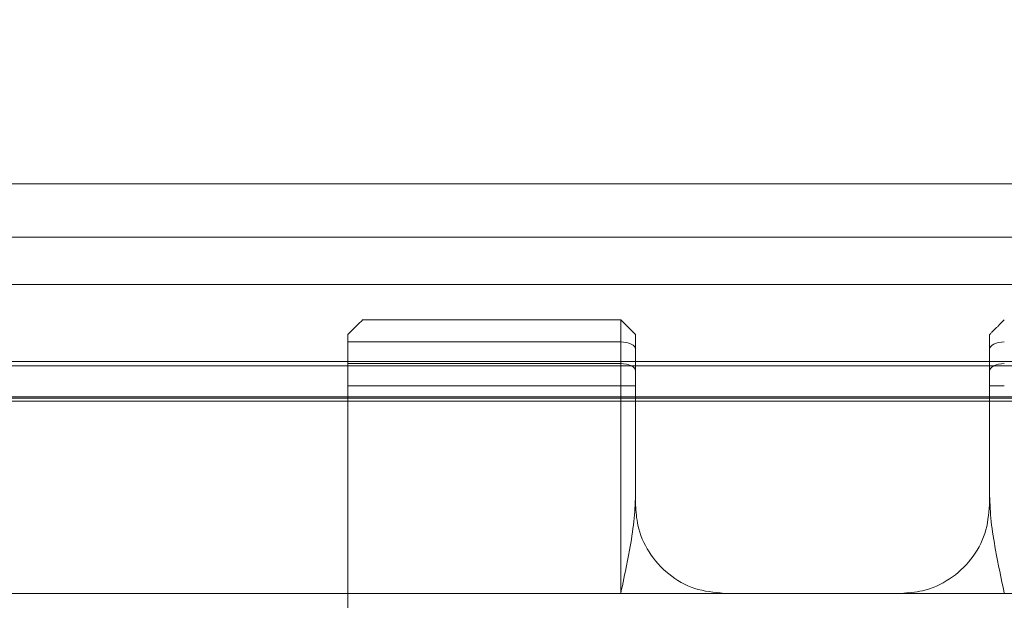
# Model space of a CAD drawing. Header units: inches. Extents: x 0.54 to 10.46, y 0.74 to 7.76.
# Tile 50 of 78: x 7.87 to 8.33, y 4.79 to 5.06. Entities that reach past the tile are written whole.
import ezdxf

# ---------------------------------------------------------------- set-up
doc = ezdxf.new("R2010")
doc.units = ezdxf.units.IN
doc.header["$MEASUREMENT"] = 0
doc.layers.add('BG', color=7, linetype='Continuous')
doc.layers.add('MCG-INT-4FT', color=7, linetype='Continuous')

# ---------------------------------------------------------------- blocks, each defined once
blk = doc.blocks.new('block 3')
at = {"layer": 'BG', "true_color": 0xffffff}
h = blk.add_hatch(color=7, dxfattribs=at)
h.dxf.hatch_style = 2
edge = h.paths.add_edge_path()
edge.add_spline(control_points=[(10.29599, 0.90612), (10.29599, 0.90612), (0.87112, 0.90612), (0.87112, 0.90612), (0.87016, 0.90612), (0.86938, 0.90689), (0.86938, 0.90785), (0.86938, 0.90785), (0.86938, 7.59215), (0.86938, 7.59215), (0.86938, 7.59311), (0.87016, 7.59389), (0.87112, 7.59389), (0.87112, 7.59389), (10.29599, 7.59389), (10.29599, 7.59389), (10.29696, 7.59389), (10.29773, 7.59311), (10.29773, 7.59215), (10.29773, 7.59215), (10.29773, 0.90785), (10.29773, 0.90785), (10.29773, 0.90689), (10.29696, 0.90612), (10.29599, 0.90612)], knot_values=[0, 0, 0, 0, 1, 1, 1, 2, 2, 2, 3, 3, 3, 4, 4, 4, 5, 5, 5, 6, 6, 6, 7, 7, 7, 8, 8, 8, 8], degree=3, periodic=1)
h.paths.add_polyline_path([(0.87286, 0.90959), (10.29426, 0.90959), (10.29426, 7.59042), (0.87286, 7.59042)])
at = {"layer": 'BG', "lineweight": 0}
blk.add_open_spline([(10.29599, 0.90612), (10.29599, 0.90612), (0.87112, 0.90612), (0.87112, 0.90612), (0.87016, 0.90612), (0.86938, 0.90689), (0.86938, 0.90785), (0.86938, 0.90785), (0.86938, 7.59215), (0.86938, 7.59215), (0.86938, 7.59311), (0.87016, 7.59389), (0.87112, 7.59389), (0.87112, 7.59389), (10.29599, 7.59389), (10.29599, 7.59389), (10.29696, 7.59389), (10.29773, 7.59311), (10.29773, 7.59215), (10.29773, 7.59215), (10.29773, 0.90785), (10.29773, 0.90785), (10.29773, 0.90689), (10.29696, 0.90612), (10.29599, 0.90612)], degree=3, knots=[0, 0, 0, 0, 1, 1, 1, 2, 2, 2, 3, 3, 3, 4, 4, 4, 5, 5, 5, 6, 6, 6, 7, 7, 7, 8, 8, 8, 8], dxfattribs=at)
blk = doc.blocks.new('block 2')
at = {"layer": 'BG'}
blk.add_blockref('block 3', (0, 0), dxfattribs=at)
blk = doc.blocks.new('block 69')
at = {"layer": 'BG', "true_color": 0xffffff}
h = blk.add_hatch(color=7, dxfattribs=at)
h.dxf.hatch_style = 2
edge = h.paths.add_edge_path()
edge.add_spline(control_points=[(10.46309, 0.739), (10.46309, 0.739), (0.53691, 0.739), (0.53691, 0.739), (0.53595, 0.739), (0.53517, 0.73978), (0.53517, 0.74074), (0.53517, 0.74074), (0.53517, 7.75926), (0.53517, 7.75926), (0.53517, 7.76022), (0.53595, 7.761), (0.53691, 7.761), (0.53691, 7.761), (10.46309, 7.761), (10.46309, 7.761), (10.46406, 7.761), (10.46483, 7.76022), (10.46483, 7.75926), (10.46483, 7.75926), (10.46483, 0.74074), (10.46483, 0.74074), (10.46483, 0.73978), (10.46406, 0.739), (10.46309, 0.739)], knot_values=[0, 0, 0, 0, 1, 1, 1, 2, 2, 2, 3, 3, 3, 4, 4, 4, 5, 5, 5, 6, 6, 6, 7, 7, 7, 8, 8, 8, 8], degree=3, periodic=1)
h.paths.add_polyline_path([(0.53864, 0.74248), (10.46136, 0.74248), (10.46136, 7.75752), (0.53864, 7.75752)])
at = {"layer": 'BG', "lineweight": 0}
blk.add_open_spline([(10.46309, 0.739), (10.46309, 0.739), (0.53691, 0.739), (0.53691, 0.739), (0.53595, 0.739), (0.53517, 0.73978), (0.53517, 0.74074), (0.53517, 0.74074), (0.53517, 7.75926), (0.53517, 7.75926), (0.53517, 7.76022), (0.53595, 7.761), (0.53691, 7.761), (0.53691, 7.761), (10.46309, 7.761), (10.46309, 7.761), (10.46406, 7.761), (10.46483, 7.76022), (10.46483, 7.75926), (10.46483, 7.75926), (10.46483, 0.74074), (10.46483, 0.74074), (10.46483, 0.73978), (10.46406, 0.739), (10.46309, 0.739)], degree=3, knots=[0, 0, 0, 0, 1, 1, 1, 2, 2, 2, 3, 3, 3, 4, 4, 4, 5, 5, 5, 6, 6, 6, 7, 7, 7, 8, 8, 8, 8], dxfattribs=at)
blk = doc.blocks.new('block 68')
at = {"layer": 'BG'}
blk.add_blockref('block 69', (0, 0), dxfattribs=at)
blk = doc.blocks.new('block 940')
at = {"layer": 'MCG-INT-4FT', "color": 7, "lineweight": 5, "true_color": 0xffffff}
blk.add_lwpolyline([(8.84123, 4.98235), (1.02982, 4.98235)], dxfattribs=at)
blk = doc.blocks.new('block 968')
at = {"layer": 'MCG-INT-4FT', "color": 7, "lineweight": 5, "true_color": 0xffffff}
blk.add_lwpolyline([(8.84123, 4.95734), (1.02982, 4.95734)], dxfattribs=at)
blk = doc.blocks.new('block 1355')
at = {"layer": 'MCG-INT-4FT', "color": 7, "lineweight": 5, "true_color": 0xffffff}
blk.add_lwpolyline([(2.25379, 4.88181), (8.84123, 4.88181)], dxfattribs=at)
blk = doc.blocks.new('block 1358')
at = {"layer": 'MCG-INT-4FT', "color": 7, "lineweight": 5, "true_color": 0xffffff}
blk.add_lwpolyline([(8.84123, 4.89702), (2.25379, 4.89702)], dxfattribs=at)
blk = doc.blocks.new('block 1368')
at = {"layer": 'MCG-INT-4FT', "color": 8, "lineweight": 5, "true_color": 0x808080}
blk.add_lwpolyline([(2.25379, 4.79041), (8.84123, 4.79041)], dxfattribs=at)
blk = doc.blocks.new('block 1372')
at = {"layer": 'MCG-INT-4FT', "color": 8, "lineweight": 5, "true_color": 0x808080}
blk.add_lwpolyline([(2.25379, 4.88042), (8.84123, 4.88042)], dxfattribs=at)
blk = doc.blocks.new('block 1375')
at = {"layer": 'MCG-INT-4FT', "color": 8, "lineweight": 5, "true_color": 0x808080}
blk.add_lwpolyline([(8.84123, 4.93518), (1.02982, 4.93518)], dxfattribs=at)
blk = doc.blocks.new('block 1377')
at = {"layer": 'MCG-INT-4FT', "color": 8, "lineweight": 5, "true_color": 0x808080}
blk.add_lwpolyline([(8.84123, 4.95726), (1.02982, 4.95726)], dxfattribs=at)
blk = doc.blocks.new('block 1380')
at = {"layer": 'MCG-INT-4FT', "color": 8, "lineweight": 5, "true_color": 0x808080}
blk.add_lwpolyline([(2.25379, 4.89909), (8.84123, 4.89909)], dxfattribs=at)
blk = doc.blocks.new('block 1384')
at = {"layer": 'MCG-INT-4FT', "color": 8, "lineweight": 5, "true_color": 0x808080}
blk.add_lwpolyline([(2.25379, 4.8825), (8.84123, 4.8825)], dxfattribs=at)
blk = doc.blocks.new('block 2134')
at = {"layer": 'MCG-INT-4FT', "color": 7, "lineweight": 5, "true_color": 0xffffff}
blk.add_open_spline([(8.20078, 4.79041), (8.19612, 4.79087), (8.19146, 4.79133), (8.18705, 4.79275), (8.18265, 4.79416), (8.17851, 4.79655), (8.17488, 4.79949), (8.17126, 4.80242), (8.16814, 4.80591), (8.16566, 4.80981), (8.16321, 4.81367), (8.16137, 4.81794), (8.16042, 4.8223), (8.15973, 4.82547), (8.15952, 4.82868), (8.1593, 4.83189)], degree=3, knots=[0, 0, 0, 0, 1, 1, 1, 2, 2, 2, 3, 3, 3, 4, 4, 4, 5, 5, 5, 5], dxfattribs=at)
blk = doc.blocks.new('block 2135')
at = {"layer": 'MCG-INT-4FT', "color": 7, "lineweight": 5, "true_color": 0xffffff}
blk.add_lwpolyline([(8.20078, 4.79041), (8.28373, 4.79041)], dxfattribs=at)
blk = doc.blocks.new('block 2136')
at = {"layer": 'MCG-INT-4FT', "color": 7, "lineweight": 5, "true_color": 0xffffff}
blk.add_open_spline([(8.32521, 4.83189), (8.32479, 4.82737), (8.32436, 4.82286), (8.323, 4.81853), (8.32164, 4.81419), (8.31933, 4.81004), (8.31645, 4.80639), (8.31362, 4.8028), (8.31023, 4.79968), (8.30641, 4.79716), (8.30256, 4.79462), (8.29827, 4.79267), (8.29381, 4.79165), (8.29052, 4.7909), (8.28712, 4.79066), (8.28373, 4.79041)], degree=3, knots=[0, 0, 0, 0, 1, 1, 1, 2, 2, 2, 3, 3, 3, 4, 4, 4, 5, 5, 5, 5], dxfattribs=at)
blk = doc.blocks.new('block 2137')
at = {"layer": 'MCG-INT-4FT', "color": 7, "lineweight": 5, "true_color": 0xffffff}
blk.add_lwpolyline([(8.32521, 4.83189), (8.32521, 4.83627)], dxfattribs=at)
blk = doc.blocks.new('block 2138')
at = {"layer": 'MCG-INT-4FT', "color": 7, "lineweight": 5, "true_color": 0xffffff}
blk.add_open_spline([(8.33212, 4.79041), (8.33211, 4.79048), (8.3321, 4.79055), (8.33208, 4.79061), (8.33113, 4.79513), (8.33017, 4.79964), (8.32929, 4.80415), (8.32887, 4.80631), (8.32846, 4.80846), (8.32807, 4.81061), (8.32724, 4.81512), (8.32648, 4.81962), (8.32601, 4.82409), (8.32558, 4.82817), (8.3254, 4.83222), (8.32521, 4.83627)], degree=3, knots=[0, 0, 0, 0, 1, 1, 1, 2, 2, 2, 3, 3, 3, 4, 4, 4, 5, 5, 5, 5], dxfattribs=at)
blk = doc.blocks.new('block 2141')
at = {"layer": 'MCG-INT-4FT', "color": 7, "lineweight": 5, "true_color": 0xffffff}
blk.add_lwpolyline([(8.02449, 4.66805), (8.02449, 4.79041)], dxfattribs=at)
blk = doc.blocks.new('block 2142')
at = {"layer": 'MCG-INT-4FT', "color": 7, "lineweight": 5, "true_color": 0xffffff}
blk.add_lwpolyline([(8.02449, 4.79041), (8.15238, 4.79041)], dxfattribs=at)
blk = doc.blocks.new('block 2143')
at = {"layer": 'MCG-INT-4FT', "color": 7, "lineweight": 5, "true_color": 0xffffff}
blk.add_open_spline([(8.15238, 4.79041), (8.1524, 4.79048), (8.15241, 4.79055), (8.15243, 4.79061), (8.15338, 4.79513), (8.15433, 4.79964), (8.15522, 4.80415), (8.15564, 4.80631), (8.15605, 4.80846), (8.15644, 4.81061), (8.15727, 4.81512), (8.15803, 4.81962), (8.1585, 4.82409), (8.15893, 4.82817), (8.15911, 4.83222), (8.1593, 4.83627)], degree=3, knots=[0, 0, 0, 0, 1, 1, 1, 2, 2, 2, 3, 3, 3, 4, 4, 4, 5, 5, 5, 5], dxfattribs=at)
blk = doc.blocks.new('block 2144')
at = {"layer": 'MCG-INT-4FT', "color": 7, "lineweight": 5, "true_color": 0xffffff}
blk.add_lwpolyline([(8.1593, 4.83627), (8.1593, 4.83189)], dxfattribs=at)
blk = doc.blocks.new('block 2157')
at = {"layer": 'MCG-INT-4FT', "color": 7, "lineweight": 5, "true_color": 0xffffff}
blk.add_lwpolyline([(8.32521, 4.88768), (8.32521, 4.8946)], dxfattribs=at)
blk = doc.blocks.new('block 2158')
at = {"layer": 'MCG-INT-4FT', "color": 7, "lineweight": 5, "true_color": 0xffffff}
blk.add_lwpolyline([(8.32521, 4.8946), (8.32534, 4.89527), (8.32574, 4.89592), (8.32638, 4.89652), (8.32724, 4.89704), (8.32828, 4.89747), (8.32948, 4.89779), (8.33078, 4.89799), (8.33212, 4.89805)], dxfattribs=at)
blk = doc.blocks.new('block 2159')
at = {"layer": 'MCG-INT-4FT', "color": 7, "lineweight": 5, "true_color": 0xffffff}
blk.add_lwpolyline([(8.32521, 4.88768), (8.33212, 4.88768)], dxfattribs=at)
blk = doc.blocks.new('block 2160')
at = {"layer": 'MCG-INT-4FT', "color": 7, "lineweight": 5, "true_color": 0xffffff}
blk.add_lwpolyline([(8.15238, 4.89805), (8.15238, 4.88768)], dxfattribs=at)
blk = doc.blocks.new('block 2161')
at = {"layer": 'MCG-INT-4FT', "color": 7, "lineweight": 5, "true_color": 0xffffff}
blk.add_lwpolyline([(8.1593, 4.8946), (8.15916, 4.89527), (8.15877, 4.89592), (8.15813, 4.89652), (8.15727, 4.89704), (8.15623, 4.89747), (8.15503, 4.89779), (8.15373, 4.89799), (8.15238, 4.89805)], dxfattribs=at)
blk = doc.blocks.new('block 2162')
at = {"layer": 'MCG-INT-4FT', "color": 7, "lineweight": 5, "true_color": 0xffffff}
blk.add_lwpolyline([(8.1593, 4.88768), (8.1593, 4.8946)], dxfattribs=at)
blk = doc.blocks.new('block 2163')
at = {"layer": 'MCG-INT-4FT', "color": 7, "lineweight": 5, "true_color": 0xffffff}
blk.add_lwpolyline([(8.1593, 4.88768), (8.15238, 4.88768)], dxfattribs=at)
blk = doc.blocks.new('block 2164')
at = {"layer": 'MCG-INT-4FT', "color": 7, "lineweight": 5, "true_color": 0xffffff}
blk.add_lwpolyline([(8.32521, 4.83627), (8.32521, 4.88768)], dxfattribs=at)
blk = doc.blocks.new('block 2165')
at = {"layer": 'MCG-INT-4FT', "color": 7, "lineweight": 5, "true_color": 0xffffff}
blk.add_lwpolyline([(8.15238, 4.88768), (8.15238, 4.79041)], dxfattribs=at)
blk = doc.blocks.new('block 2166')
at = {"layer": 'MCG-INT-4FT', "color": 7, "lineweight": 5, "true_color": 0xffffff}
blk.add_lwpolyline([(8.1593, 4.83627), (8.1593, 4.88768)], dxfattribs=at)
blk = doc.blocks.new('block 2167')
at = {"layer": 'MCG-INT-4FT', "color": 7, "lineweight": 5, "true_color": 0xffffff}
blk.add_lwpolyline([(8.02449, 4.88768), (8.15238, 4.88768)], dxfattribs=at)
blk = doc.blocks.new('block 2168')
at = {"layer": 'MCG-INT-4FT', "color": 7, "lineweight": 5, "true_color": 0xffffff}
blk.add_lwpolyline([(8.02449, 4.89805), (8.15238, 4.89805)], dxfattribs=at)
blk = doc.blocks.new('block 2169')
at = {"layer": 'MCG-INT-4FT', "color": 7, "lineweight": 5, "true_color": 0xffffff}
blk.add_lwpolyline([(8.02449, 4.88768), (8.02449, 4.89805)], dxfattribs=at)
blk = doc.blocks.new('block 2170')
at = {"layer": 'MCG-INT-4FT', "color": 7, "lineweight": 5, "true_color": 0xffffff}
blk.add_lwpolyline([(8.02449, 4.79041), (8.02449, 4.88768)], dxfattribs=at)
blk = doc.blocks.new('block 2189')
at = {"layer": 'MCG-INT-4FT', "color": 7, "lineweight": 5, "true_color": 0xffffff}
blk.add_lwpolyline([(8.32521, 4.8946), (8.32521, 4.90478)], dxfattribs=at)
blk = doc.blocks.new('block 2190')
at = {"layer": 'MCG-INT-4FT', "color": 7, "lineweight": 5, "true_color": 0xffffff}
blk.add_lwpolyline([(8.32521, 4.90478), (8.32534, 4.90546), (8.32574, 4.90611), (8.32638, 4.9067), (8.32724, 4.90723), (8.32828, 4.90766), (8.32948, 4.90798), (8.33078, 4.90817), (8.33212, 4.90824)], dxfattribs=at)
blk = doc.blocks.new('block 2191')
at = {"layer": 'MCG-INT-4FT', "color": 7, "lineweight": 5, "true_color": 0xffffff}
blk.add_lwpolyline([(8.15238, 4.90824), (8.15238, 4.89805)], dxfattribs=at)
blk = doc.blocks.new('block 2192')
at = {"layer": 'MCG-INT-4FT', "color": 7, "lineweight": 5, "true_color": 0xffffff}
blk.add_lwpolyline([(8.1593, 4.90478), (8.15916, 4.90546), (8.15877, 4.90611), (8.15813, 4.9067), (8.15727, 4.90723), (8.15623, 4.90766), (8.15503, 4.90798), (8.15373, 4.90817), (8.15238, 4.90824)], dxfattribs=at)
blk = doc.blocks.new('block 2193')
at = {"layer": 'MCG-INT-4FT', "color": 7, "lineweight": 5, "true_color": 0xffffff}
blk.add_lwpolyline([(8.1593, 4.8946), (8.1593, 4.90478)], dxfattribs=at)
blk = doc.blocks.new('block 2194')
at = {"layer": 'MCG-INT-4FT', "color": 7, "lineweight": 5, "true_color": 0xffffff}
blk.add_lwpolyline([(8.02449, 4.90824), (8.15238, 4.90824)], dxfattribs=at)
blk = doc.blocks.new('block 2195')
at = {"layer": 'MCG-INT-4FT', "color": 7, "lineweight": 5, "true_color": 0xffffff}
blk.add_lwpolyline([(8.02449, 4.89805), (8.02449, 4.90824)], dxfattribs=at)
blk = doc.blocks.new('block 2222')
at = {"layer": 'MCG-INT-4FT', "color": 7, "lineweight": 5, "true_color": 0xffffff}
blk.add_open_spline([(8.32521, 4.9117), (8.3252, 4.91168), (8.32518, 4.91167), (8.32528, 4.91176), (8.32531, 4.9118), (8.32536, 4.91185), (8.32545, 4.91193), (8.32554, 4.91202), (8.32567, 4.91216), (8.32588, 4.91237), (8.326, 4.91249), (8.32615, 4.91263), (8.32632, 4.91281), (8.3265, 4.91298), (8.32671, 4.91319), (8.32693, 4.91342), (8.32713, 4.91362), (8.32735, 4.91383), (8.32756, 4.91405), (8.32778, 4.91426), (8.328, 4.91448), (8.32821, 4.91469), (8.32855, 4.91503), (8.32887, 4.91535), (8.32917, 4.91565), (8.32961, 4.91609), (8.32999, 4.91647), (8.33032, 4.91681), (8.33082, 4.9173), (8.3312, 4.91768), (8.33148, 4.91797), (8.33187, 4.91835), (8.33208, 4.91856), (8.33212, 4.9186)], degree=3, knots=[0, 0, 0, 0, 1, 1, 1, 2, 2, 2, 3, 3, 3, 4, 4, 4, 5, 5, 5, 6, 6, 6, 7, 7, 7, 8, 8, 8, 9, 9, 9, 10, 10, 10, 11, 11, 11, 11], dxfattribs=at)
blk = doc.blocks.new('block 2223')
at = {"layer": 'MCG-INT-4FT', "color": 7, "lineweight": 5, "true_color": 0xffffff}
blk.add_lwpolyline([(8.32521, 4.90478), (8.32521, 4.9117)], dxfattribs=at)
blk = doc.blocks.new('block 2224')
at = {"layer": 'MCG-INT-4FT', "color": 7, "lineweight": 5, "true_color": 0xffffff}
blk.add_lwpolyline([(8.15238, 4.91861), (8.15238, 4.90824)], dxfattribs=at)
blk = doc.blocks.new('block 2225')
at = {"layer": 'MCG-INT-4FT', "color": 7, "lineweight": 5, "true_color": 0xffffff}
blk.add_open_spline([(8.1593, 4.9117), (8.15931, 4.91168), (8.15933, 4.91167), (8.15923, 4.91176), (8.1592, 4.9118), (8.15915, 4.91185), (8.15906, 4.91193), (8.15897, 4.91202), (8.15884, 4.91216), (8.15863, 4.91237), (8.15851, 4.91249), (8.15836, 4.91263), (8.15819, 4.91281), (8.15801, 4.91298), (8.1578, 4.91319), (8.15758, 4.91342), (8.15738, 4.91362), (8.15716, 4.91383), (8.15695, 4.91405), (8.15673, 4.91426), (8.15651, 4.91448), (8.1563, 4.91469), (8.15596, 4.91503), (8.15564, 4.91535), (8.15534, 4.91565), (8.1549, 4.91609), (8.15452, 4.91647), (8.15419, 4.91681), (8.15369, 4.9173), (8.15331, 4.91768), (8.15303, 4.91797), (8.15264, 4.91835), (8.15243, 4.91856), (8.15239, 4.9186)], degree=3, knots=[0, 0, 0, 0, 1, 1, 1, 2, 2, 2, 3, 3, 3, 4, 4, 4, 5, 5, 5, 6, 6, 6, 7, 7, 7, 8, 8, 8, 9, 9, 9, 10, 10, 10, 11, 11, 11, 11], dxfattribs=at)
blk = doc.blocks.new('block 2226')
at = {"layer": 'MCG-INT-4FT', "color": 7, "lineweight": 5, "true_color": 0xffffff}
blk.add_lwpolyline([(8.1593, 4.90478), (8.1593, 4.9117)], dxfattribs=at)
blk = doc.blocks.new('block 2227')
at = {"layer": 'MCG-INT-4FT', "color": 7, "lineweight": 5, "true_color": 0xffffff}
blk.add_lwpolyline([(8.03141, 4.91861), (8.03095, 4.91815), (8.0296, 4.9168), (8.02741, 4.91462), (8.02449, 4.9117)], dxfattribs=at)
blk = doc.blocks.new('block 2228')
at = {"layer": 'MCG-INT-4FT', "color": 7, "lineweight": 5, "true_color": 0xffffff}
blk.add_lwpolyline([(8.03141, 4.91861), (8.15238, 4.91861)], dxfattribs=at)
blk = doc.blocks.new('block 2229')
at = {"layer": 'MCG-INT-4FT', "color": 7, "lineweight": 5, "true_color": 0xffffff}
blk.add_lwpolyline([(8.02449, 4.90824), (8.02449, 4.9117)], dxfattribs=at)
blk = doc.blocks.new('block 2349')
at = {"layer": 'MCG-INT-4FT', "color": 7, "lineweight": 5, "true_color": 0xffffff}
blk.add_lwpolyline([(8.1593, 4.88181), (8.32521, 4.88181)], dxfattribs=at)
blk = doc.blocks.new('block 2350')
at = {"layer": 'MCG-INT-4FT', "color": 7, "lineweight": 5, "true_color": 0xffffff}
blk.add_lwpolyline([(8.32521, 4.89702), (8.1593, 4.89702)], dxfattribs=at)
blk = doc.blocks.new('block 2353')
at = {"layer": 'MCG-INT-4FT', "color": 8, "lineweight": 5, "true_color": 0x808080}
blk.add_lwpolyline([(8.1593, 4.88042), (8.32521, 4.88042)], dxfattribs=at)
blk = doc.blocks.new('block 2354')
at = {"layer": 'MCG-INT-4FT', "color": 8, "lineweight": 5, "true_color": 0x808080}
blk.add_lwpolyline([(8.1593, 4.89909), (8.32521, 4.89909)], dxfattribs=at)
blk = doc.blocks.new('block 2355')
at = {"layer": 'MCG-INT-4FT', "color": 8, "lineweight": 5, "true_color": 0x808080}
blk.add_lwpolyline([(8.1593, 4.8825), (8.32521, 4.8825)], dxfattribs=at)

msp = doc.modelspace()

# ---------------------------------------------------------------- block references
at = {"layer": 'BG'}
for name in ['block 68', 'block 2']:
    msp.add_blockref(name, (0, 0), dxfattribs=at)
at = {"layer": 'MCG-INT-4FT'}
for name in ['block 940', 'block 968', 'block 1377', 'block 1375', 'block 2227', 'block 2228', 'block 2224', 'block 2225', 'block 2222', 'block 2229', 'block 2226', 'block 2223', 'block 2194', 'block 2195', 'block 2191', 'block 2192', 'block 2190', 'block 2193', 'block 2189', 'block 1380', 'block 1358', 'block 2168', 'block 2169', 'block 2160', 'block 2161', 'block 2354', 'block 2350', 'block 2158', 'block 2162', 'block 2157', 'block 2167', 'block 2170', 'block 2163', 'block 2165', 'block 2166', 'block 2159', 'block 2164', 'block 1384', 'block 2355', 'block 1355', 'block 1372', 'block 2349', 'block 2353', 'block 2143', 'block 2144', 'block 2137', 'block 2138', 'block 2134', 'block 2136', 'block 1368', 'block 2141', 'block 2142', 'block 2135']:
    msp.add_blockref(name, (0, 0), dxfattribs=at)

doc.saveas('drawing.dxf')
